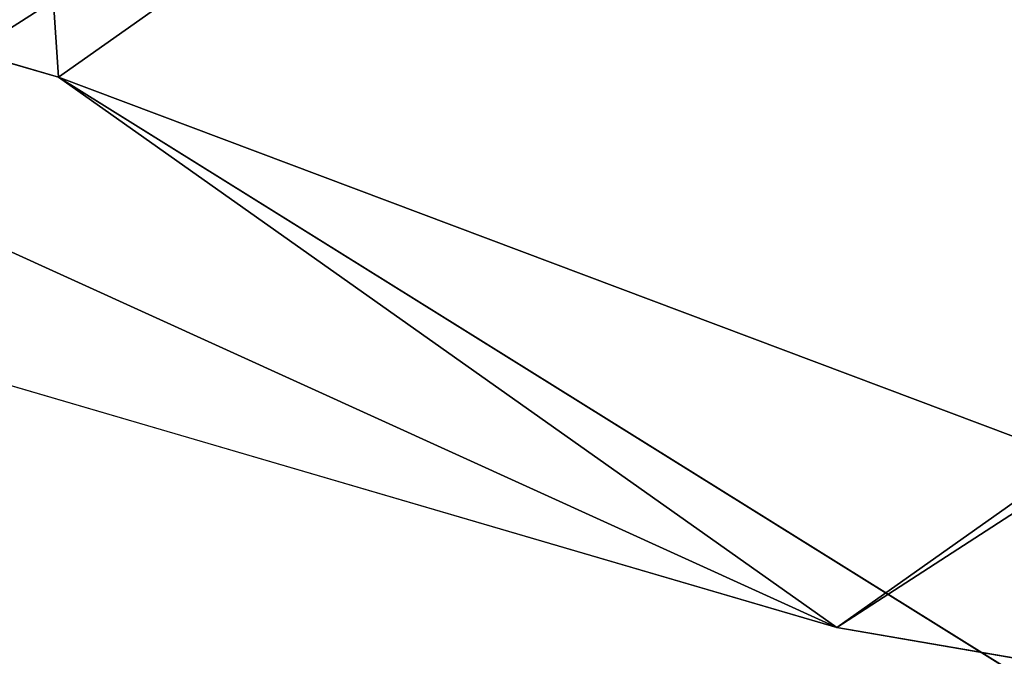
# Model space of a CAD drawing. Header units: inches. Extents: x -10 to 10, y -3.8 to 4.3.
# Tile 3 of 82: x -9.3856 to -9.2452, y -2.0484 to -1.9576. Entities that reach past the tile are written whole.
import ezdxf

# ---------------------------------------------------------------- set-up
doc = ezdxf.new("R2010")
doc.units = ezdxf.units.IN
doc.header["$LTSCALE"] = 52.148148
doc.header["$MEASUREMENT"] = 0
for name, color, linetype in [('209', 7, 'CONTINUOUS'), ('210', 7, 'CONTINUOUS'), ('211', 7, 'CONTINUOUS'), ('214', 7, 'CONTINUOUS'), ('215', 7, 'CONTINUOUS'), ('216', 7, 'CONTINUOUS')]:
    doc.layers.add(name, color=color, linetype=linetype)

msp = doc.modelspace()

# ---------------------------------------------------------------- linework, layer by layer
at = {"layer": '209', "color": 252, "linetype": 'Continuous', "true_color": 0x969696}
for points in [[(-6.88009, -0.19804, 15.20166), (-9.55244, 0.58467, 10.63967), (-9.38009, -1.96581, 13.43389), (-6.88009, -0.19804, 15.20166)], [(-9.55244, 0.58467, 10.63967), (-9.55244, -1.91533, 13.13967), (-9.38009, -1.96581, 13.43389), (-9.55244, 0.58467, 10.63967)]]:
    msp.add_3dface(points, dxfattribs=at)
at = {"layer": '210', "color": 252, "linetype": 'Continuous', "true_color": 0x969696}
for points in [[(-9.44142, 0.50617, 10.56117), (-6.76907, -0.27654, 15.12316), (-9.44142, -1.99383, 13.06117), (-9.44142, 0.50617, 10.56117)], [(-6.76907, -0.27654, 15.12316), (-9.26907, -2.04431, 13.35539), (-9.44142, -1.99383, 13.06117), (-6.76907, -0.27654, 15.12316)]]:
    msp.add_3dface(points, dxfattribs=at)
at = {"layer": '211', "color": 252, "linetype": 'Continuous', "true_color": 0x969696}
for points in [[(-9.44142, -1.99383, 13.06117), (-9.26907, -2.04431, 13.35539), (-9.55244, -1.91533, 13.13967), (-9.44142, -1.99383, 13.06117)], [(-9.55244, -1.91533, 13.13967), (-9.26907, -2.04431, 13.35539), (-9.38009, -1.96581, 13.43389), (-9.55244, -1.91533, 13.13967)]]:
    msp.add_3dface(points, dxfattribs=at)
at = {"layer": '214', "color": 252, "linetype": 'Continuous', "true_color": 0x969696}
for points in [[(-9.38009, -1.96581, 13.43389), (-9.26907, -2.04431, 13.35539), (-9.08883, -2.07543, 13.52427), (-9.38009, -1.96581, 13.43389)], [(-9.16733, -2.09842, 13.65827), (-9.38009, -1.96581, 13.43389), (-9.08883, -2.07543, 13.52427), (-9.16733, -2.09842, 13.65827)]]:
    msp.add_3dface(points, dxfattribs=at)
at = {"layer": '215', "color": 252, "linetype": 'Continuous', "true_color": 0x969696}
for points in [[(-9.26907, -2.04431, 13.35539), (-6.76907, -0.27654, 15.12316), (-6.58883, -0.30766, 15.29203), (-9.26907, -2.04431, 13.35539)], [(-9.26907, -2.04431, 13.35539), (-6.58883, -0.30766, 15.29203), (-9.08883, -2.07543, 13.52427), (-9.26907, -2.04431, 13.35539)]]:
    msp.add_3dface(points, dxfattribs=at)
at = {"layer": '216', "color": 252, "linetype": 'Continuous', "true_color": 0x969696}
msp.add_3dface([(-6.88009, -0.19804, 15.20166), (-9.38009, -1.96581, 13.43389), (-9.16733, -2.09842, 13.65827), (-6.88009, -0.19804, 15.20166)], dxfattribs=at)

doc.saveas('drawing.dxf')
